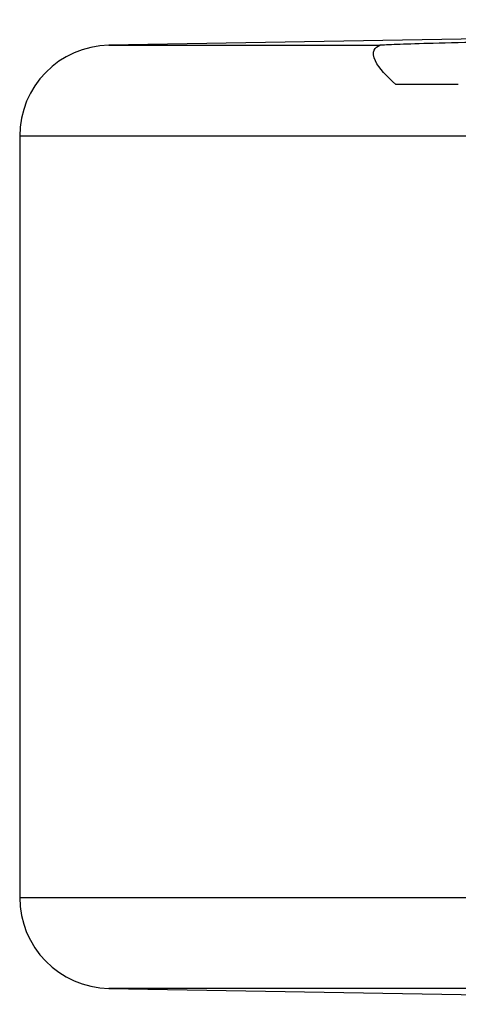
# Model space of a CAD drawing. Header units: millimetres. Extents: x 1733 to 2921, y 1515 to 2969.
# Tile 1 of 13: x 1953 to 1982, y 1520 to 1585. Entities that reach past the tile are written whole.
import ezdxf

# ---------------------------------------------------------------- set-up
doc = ezdxf.new("R2010")
doc.units = ezdxf.units.MM
doc.header["$LTSCALE"] = 2

msp = doc.modelspace()

# ---------------------------------------------------------------- linework, layer by layer
at = {"color": 7, "linetype": 'Continuous', "lineweight": 25}
for p, q in [((2055.335, 1585.032), (1958.785, 1583.346)), ((1981.852, 1580.746), (1977.719, 1580.746)), ((1952.89, 1577.347), (1952.89, 1527.14)), ((1958.785, 1521.14), (2019.107, 1520.088))]:
    msp.add_line(p, q, dxfattribs=at)
at = {"color": 8, "linetype": 'Continuous', "lineweight": 25}
for p, q in [((1958.785, 1583.346), (1976.68, 1583.346)), ((2286.256, 1577.347), (1952.89, 1577.347)), ((1952.89, 1527.14), (2632.89, 1527.14)), ((2626.995, 1521.14), (1958.785, 1521.14))]:
    msp.add_line(p, q, dxfattribs=at)
at = {"color": 7, "linetype": 'Continuous', "lineweight": 25}
for centre, start, end in [((1958.89, 1577.347), 91, 180), ((1958.89, 1527.14), 180, 269)]:
    msp.add_arc(centre, 6, start, end, dxfattribs=at)
for points, knots in [([(1993.016, 1583.346), (1995.324, 1583.37), (1999.6, 1583.415), (2006.677, 1583.503), (2013.64, 1583.597), (2020.75, 1583.704), (2027.788, 1583.819), (2034.551, 1583.94), (2040.861, 1584.064), (2046.517, 1584.187), (2051.388, 1584.306), (2055.299, 1584.417), (2058.179, 1584.516), (2059.903, 1584.599), (2060.47, 1584.664), (2059.813, 1584.706), (2058.001, 1584.726), (2055.039, 1584.72), (2051.054, 1584.691), (2046.121, 1584.639), (2040.413, 1584.567), (2034.064, 1584.476), (2027.275, 1584.372), (2020.225, 1584.257), (2013.12, 1584.136), (2006.164, 1584.012), (1999.544, 1583.889), (1993.465, 1583.77), (1988.079, 1583.658), (1983.561, 1583.556), (1980.175, 1583.47), (1977.817, 1583.399), (1977.059, 1583.364), (1976.68, 1583.346)], [0, 0, 0, 0, 0.03791, 0.07024, 0.102571, 0.134905, 0.167238, 0.199576, 0.231913, 0.264253, 0.296593, 0.328933, 0.361273, 0.393609, 0.425945, 0.458275, 0.490606, 0.522931, 0.555256, 0.58758, 0.619905, 0.652233, 0.684561, 0.716895, 0.749229, 0.781568, 0.813907, 0.846247, 0.878588, 0.910926, 0.943265, 0.971632, 1, 1, 1, 1]), ([(1977.719, 1580.746), (1977.16, 1581.281), (1976.298, 1582.104), (1976.198, 1583.121), (1976.518, 1583.271), (1976.68, 1583.346)], [0, 0, 0, 0, 0.479397, 0.737462, 1, 1, 1, 1])]:
    msp.add_open_spline(points, degree=3, knots=knots, dxfattribs=at)

doc.saveas('drawing.dxf')
